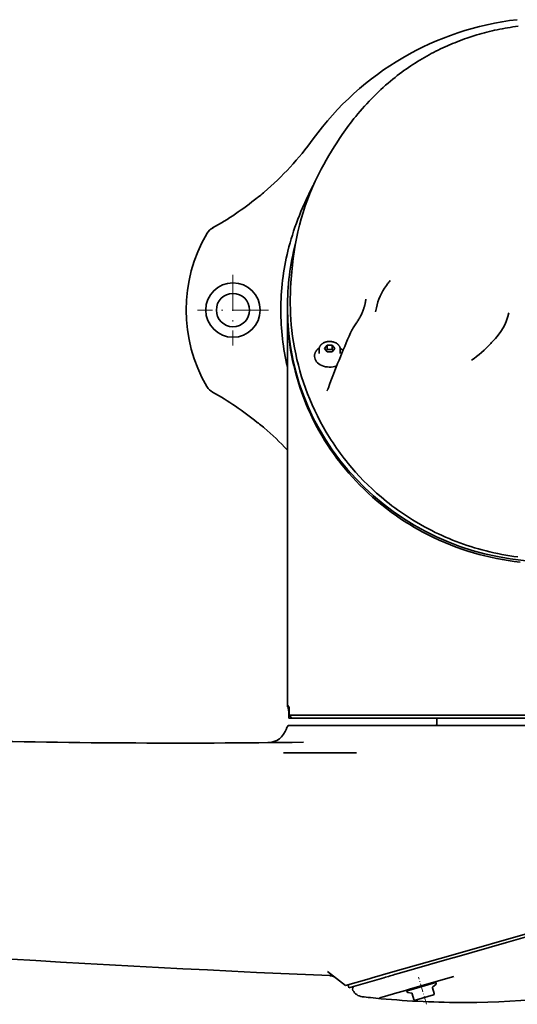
# Model space of a CAD drawing. Extents: x -922 to 7836, y -4841 to 1297.
# Tile 5 of 89: x -176 to -11, y -3818 to -3492. Entities that reach past the tile are written whole.
import ezdxf

# ---------------------------------------------------------------- set-up
doc = ezdxf.new("R2010")
doc.units = 0
doc.linetypes.add('DASHDOT', pattern=[18.5, 12, -3, 0.5, -3])

msp = doc.modelspace()

# ---------------------------------------------------------------- linework, layer by layer
at = {"color": 7, "lineweight": 35}
for p, q in [((-97.018341, -3550.839111), (-97.005699, -3550.856934)), ((-113.612526, -3562.675781), (-113.657089, -3562.751953)), ((-85.554703, -3575.36377), (-85.820404, -3578.943604)), ((-53.856525, -3579.349365), (-54.220924, -3579.844238)), ((-87, -3587.307617), (-87, -3587.292969)), ((-87, -3588.014648), (-87, -3587.307617)), ((-87, -3644.239502), (-87, -3588.007813)), ((-57.555065, -3587.302246), (-57.806255, -3588.553467)), ((-65.226898, -3593.91333), (-64.129044, -3592.273926)), ((-73.866028, -3599.669189), (-74.732048, -3600.72998)), ((-73.866028, -3601.083496), (-73.866028, -3599.669189)), ((-72.133972, -3599.669189), (-73.866028, -3599.669189)), ((-71.267952, -3600.72998), (-72.133972, -3599.669189)), ((-72.133972, -3601.083496), (-72.133972, -3599.669189)), ((-78, -3603.12793), (-78, -3603.346191)), ((-76.5, -3600.977539), (-76.5, -3602.363037)), ((-74.732048, -3600.72998), (-73.866028, -3601.790527)), ((-73.866028, -3601.083496), (-74.154701, -3601.437012)), ((-72.133972, -3601.083496), (-73.866028, -3601.083496)), ((-73.866028, -3601.790527), (-72.133972, -3601.790527)), ((-72.133972, -3601.790527), (-71.267952, -3600.72998)), ((-71.845299, -3601.437012), (-72.133972, -3601.083496)), ((-69.5, -3600.977295), (-69.5, -3602.362793)), ((-113.612526, -3613.324219), (-113.657082, -3613.248047)), ((-97.018341, -3625.160889), (-97.005699, -3625.143066)), ((-87, -3644.236572), (-87, -3719.317871)), ((-86.998909, -3719.317871), (-87, -3719.317871)), ((-86.5, -3719.499756), (-87, -3719.317871)), ((-86.998909, -3719.317871), (-86.499641, -3719.499756)), ((-86.5, -3719.499756), (-86.5, -3723)), ((-86.499641, -3719.499756), (-86.499641, -3723)), ((-86.499641, -3719.499756), (-86.404945, -3719.499756)), ((-86.4049, -3719.499756), (-86.4049, -3722)), ((-85.625389, -3723), (-86.499641, -3723)), ((-86.4049, -3722), (0, -3722)), ((0, -3723), (-85.625511, -3723)), ((-37.500118, -3723), (-37.500118, -3725)), ((-75.810036, -3725.5), (-86.688377, -3725.5)), ((-74.193008, -3725.5), (-75.810043, -3725.5)), ((-74.192986, -3725.5), (-69.376266, -3725.5)), ((-69.376266, -3725.5), (-65.913261, -3725.5)), ((-65.913223, -3725.5), (0.033111, -3725.5)), ((-74.267296, -3734.5), (-88.2845, -3734.5)), ((-87.790939, -3734.5), (-87.558502, -3734.5)), ((-73.969597, -3734.5), (-74.267296, -3734.5)), ((-64.162643, -3734.5), (-73.969627, -3734.5)), ((-64.121925, -3734.5), (-64.162682, -3734.5)), ((-32.173862, -3801.304688), (-7.535019, -3794.239746)), ((-14.459647, -3797.265625), (-4.450682, -3794.395508)), ((-31.75713, -3802.225586), (-14.459647, -3797.265625)), ((-52.908112, -3807.250244), (-32.173862, -3801.304688)), ((-49.896473, -3807.427002), (-35.04047, -3803.166992)), ((-35.04047, -3803.166992), (-35.008133, -3803.157715)), ((-35.008133, -3803.157715), (-31.866249, -3802.256836)), ((-31.866249, -3802.256836), (-31.75713, -3802.225586)), ((-67.807388, -3811.522461), (-73.781906, -3806.854736)), ((-58.945122, -3808.981201), (-52.908112, -3807.250244)), ((-54.514374, -3808.750977), (-53.570015, -3808.480225)), ((-53.570015, -3808.480225), (-52.992405, -3808.314697)), ((-52.992409, -3808.314697), (-52.059105, -3808.047119)), ((-52.059105, -3808.047119), (-51.592632, -3807.91333)), ((-51.592632, -3807.91333), (-49.896473, -3807.427002)), ((-31.928408, -3808.516357), (-44.705231, -3812.180176)), ((-67.807388, -3811.522461), (-59.888298, -3809.251709)), ((-66.621941, -3812.2229), (-66.897575, -3811.261475)), ((-66.616913, -3812.221436), (-55.107086, -3808.920898)), ((-59.888298, -3809.251709), (-58.945118, -3808.981201)), ((-55.107086, -3808.920898), (-54.514374, -3808.750977)), ((-37.880325, -3810.535156), (-46.904568, -3813.122803)), ((-38.847363, -3811.976318), (-37.886749, -3811.141113)), ((-38.360958, -3810.673096), (-38.443649, -3810.384766)), ((-37.795185, -3810.832031), (-37.880325, -3810.535156)), ((-66.621941, -3812.2229), (-66.616928, -3812.221436)), ((-54.917404, -3815.108398), (-56.487659, -3815.558594)), ((-54.883427, -3815.098633), (-54.918293, -3815.108643)), ((-54.883427, -3815.098633), (-50.742752, -3813.911377)), ((-48.715675, -3813.330078), (-50.742752, -3813.911377)), ((-47.579296, -3813.00415), (-48.715683, -3813.330078)), ((-46.287796, -3812.634033), (-47.579304, -3813.00415)), ((-46.904568, -3813.122803), (-47.492943, -3813.291504)), ((-47.407803, -3813.588379), (-47.492943, -3813.291504)), ((-45.909203, -3814.001221), (-47.166355, -3813.802002)), ((-47.01231, -3813.153809), (-47.095001, -3812.865479)), ((-44.705235, -3812.180176), (-46.287792, -3812.634033)), ((-45.127666, -3816.098389), (-45.667755, -3814.214844)), ((-38.638802, -3814.601807), (-44.324074, -3816.231934)), ((-38.398834, -3814.168945), (-38.938923, -3812.2854)), ((-59.493572, -3815.525146), (-59.547066, -3815.519775)), ((-44.324074, -3816.231934), (-44.694752, -3816.338379))]:
    msp.add_line(p, q, dxfattribs=at)
at = {"color": 7, "linetype": 'DASHDOT', "lineweight": 13}
for p, q in [((-105, -3576.300049), (-105, -3599.699951)), ((-93.300003, -3588), (-116.699997, -3588))]:
    msp.add_line(p, q, dxfattribs=at)
at = {"color": 7, "linetype": 'DASHDOT', "lineweight": 13, "ltscale": 0.232638}
msp.add_line((-41.021088, -3817.721924), (-43.586002, -3808.776855), dxfattribs=at)
at = {"color": 7, "lineweight": 35}
for points in [[(-10.637116, -3494.081543), (-11.513145, -3494.196045), (-12.387937, -3494.319824), (-13.259495, -3494.452393), (-14.12963, -3494.593994), (-14.995576, -3494.744141), (-15.859918, -3494.903076), (-16.720224, -3495.070801), (-17.578749, -3495.24707), (-18.432928, -3495.432129), (-19.285147, -3495.625732), (-20.132721, -3495.827637), (-20.978161, -3496.03833), (-21.818672, -3496.25708), (-22.656874, -3496.484375), (-23.489874, -3496.719727), (-24.320395, -3496.963623), (-25.967867, -3497.475342), (-27.598457, -3498.019043), (-28.411972, -3498.304443), (-29.222466, -3498.598389), (-30.027256, -3498.899658), (-30.828857, -3499.209473), (-31.624517, -3499.526367), (-32.416821, -3499.851807), (-33.985561, -3500.524902), (-34.769291, -3500.875977), (-35.549267, -3501.235107), (-36.32317, -3501.601563), (-37.093151, -3501.976318), (-37.862858, -3502.361084), (-38.628403, -3502.753906), (-39.38784, -3503.154053), (-40.142948, -3503.562256), (-40.914543, -3503.990234), (-41.681362, -3504.426758), (-42.442108, -3504.871094), (-43.19788, -3505.32373), (-43.952343, -3505.787109), (-44.701588, -3506.259033), (-45.453674, -3506.744629), (-46.200226, -3507.238525), (-46.948208, -3507.745605), (-47.69035, -3508.261475), (-48.426903, -3508.785889), (-49.157417, -3509.318604), (-49.896233, -3509.870605), (-50.628586, -3510.431152), (-51.356041, -3511.001465), (-52.076839, -3511.580078), (-52.889999, -3512.249512), (-53.694309, -3512.929688), (-54.497776, -3513.627441), (-55.292019, -3514.335693), (-56.085888, -3515.0625), (-56.870178, -3515.799561), (-57.652199, -3516.553955), (-58.424339, -3517.318359), (-59.198036, -3518.104736), (-59.961483, -3518.900879), (-60.720917, -3519.713623), (-61.469906, -3520.535889), (-62.21328, -3521.373047), (-62.946083, -3522.219482), (-63.672424, -3523.079834), (-64.38813, -3523.949219), (-64.965927, -3524.666992), (-65.536652, -3525.390381), (-66.103905, -3526.123779), (-66.66407, -3526.862793), (-67.757149, -3528.348145), (-68.831093, -3529.865479), (-69.765228, -3531.234619), (-70.677582, -3532.618652), (-71.574699, -3534.026367), (-72.450249, -3535.447998), (-73.313644, -3536.897705), (-74.155594, -3538.360107), (-74.979225, -3539.839844), (-75.781868, -3541.330811)], [(-97.005699, -3550.856934), (-97.005325, -3550.857422), (-97.00415, -3550.857666), (-97.002388, -3550.857666), (-96.997124, -3550.855957), (-96.984924, -3550.850098), (-96.945724, -3550.825684), (-96.853706, -3550.761719), (-96.729279, -3550.670166), (-96.580688, -3550.557617), (-96.401962, -3550.419189), (-96.208427, -3550.26709), (-95.792854, -3549.93335), (-95.354187, -3549.572998), (-94.90271, -3549.194092), (-94.689888, -3549.012451)], [(-85.820404, -3578.943604), (-85.931374, -3580.68457), (-86.006279, -3582.42749), (-86.045067, -3584.170166), (-86.047783, -3585.91333), (-86.014435, -3587.656738), (-85.945023, -3589.398682), (-85.839439, -3591.141113), (-85.6978, -3592.880859), (-85.499023, -3594.802734), (-85.255882, -3596.722412), (-84.968239, -3598.638916), (-84.635933, -3600.552246), (-84.258781, -3602.461426), (-83.836586, -3604.366211), (-83.369125, -3606.266113), (-82.856155, -3608.160156), (-82.297424, -3610.047852), (-81.692642, -3611.928711), (-81.041504, -3613.802002), (-80.343712, -3615.666992), (-79.598938, -3617.522949), (-78.806824, -3619.369385), (-77.967003, -3621.205078), (-77.079109, -3623.029541), (-76.142784, -3624.841797), (-75.157585, -3626.640869), (-74.123093, -3628.426025), (-73.58638, -3629.314453), (-73.038864, -3630.196045), (-72.477081, -3631.07666), (-71.904541, -3631.950195), (-71.317429, -3632.82251), (-70.719597, -3633.6875), (-70.106934, -3634.550781), (-69.483597, -3635.40625), (-68.845154, -3636.260254), (-68.196083, -3637.105957), (-67.549057, -3637.927979), (-66.892006, -3638.741699), (-65.669586, -3640.203613), (-64.414848, -3641.637939), (-63.110336, -3643.063232), (-61.773998, -3644.45874), (-60.38636, -3645.843262), (-58.967403, -3647.195801), (-57.495586, -3648.535645), (-55.993137, -3649.840576), (-55.113598, -3650.576904), (-54.224316, -3651.301514), (-53.317081, -3652.020508), (-52.400246, -3652.727295), (-51.465271, -3653.428223), (-50.520866, -3654.116211), (-49.557953, -3654.797852), (-48.585789, -3655.466309), (-47.595016, -3656.127686), (-46.595203, -3656.775146), (-45.576504, -3657.415039), (-44.548981, -3658.040527), (-43.502644, -3658.657715), (-42.447723, -3659.26001), (-41.374043, -3659.853027), (-40.292049, -3660.430908), (-39.191471, -3660.998535), (-38.082878, -3661.550293), (-36.955982, -3662.091309), (-35.821388, -3662.615723), (-34.668877, -3663.128418), (-33.509018, -3663.624268), (-32.331711, -3664.107422), (-31.14743, -3664.572998), (-29.946283, -3665.024902), (-28.738571, -3665.459229), (-27.514721, -3665.878662), (-26.284744, -3666.279785), (-25.039518, -3666.665283), (-23.788633, -3667.032227), (-22.523483, -3667.382324), (-21.253174, -3667.713623), (-19.969706, -3668.027344), (-18.681604, -3668.321533), (-17.381556, -3668.597656), (-16.077427, -3668.85376), (-14.762682, -3669.091064), (-13.444438, -3669.308105), (-12.117022, -3669.505859), (-10.786707, -3669.682861)], [(-61.061035, -3584.364502), (-61.077595, -3584.561523), (-61.097897, -3584.758301), (-61.122635, -3584.960938), (-61.151066, -3585.16333), (-61.184074, -3585.37085), (-61.220722, -3585.578125), (-61.262028, -3585.790039), (-61.306908, -3586.001465), (-61.356491, -3586.217285), (-61.409573, -3586.432373), (-61.467361, -3586.651367), (-61.528568, -3586.869385), (-61.594452, -3587.091064), (-61.663673, -3587.311768), (-61.737511, -3587.5354), (-61.814602, -3587.757813), (-61.918346, -3588.04248), (-62.027111, -3588.324951), (-62.142868, -3588.611084), (-62.263474, -3588.894775), (-62.390793, -3589.181152), (-62.522785, -3589.465576), (-62.661186, -3589.751465), (-62.804089, -3590.035156), (-62.953068, -3590.319824), (-63.106384, -3590.602295), (-63.265427, -3590.884766), (-63.428646, -3591.165283), (-63.597248, -3591.445313), (-63.769875, -3591.7229), (-63.947517, -3591.999512), (-64.129044, -3592.273926)], [(-9.960427, -3671.447754), (-11.935831, -3671.205811), (-13.902292, -3670.920654), (-15.858424, -3670.592773), (-17.802872, -3670.222412), (-19.734318, -3669.810547), (-21.651478, -3669.357178), (-23.553108, -3668.863037), (-25.438007, -3668.329102), (-27.305012, -3667.755615), (-29.250065, -3667.110107), (-31.172878, -3666.422607), (-33.072311, -3665.693848), (-34.94725, -3664.925049), (-36.796631, -3664.116943), (-38.619434, -3663.270264), (-40.414707, -3662.386475), (-42.181587, -3661.466553), (-43.919285, -3660.510986), (-45.12188, -3659.819336), (-46.309494, -3659.111084), (-47.481892, -3658.386719), (-48.35107, -3657.833008), (-49.211479, -3657.270264), (-50.905655, -3656.119385), (-52.563808, -3654.935303), (-54.185394, -3653.71875), (-55.769928, -3652.471191), (-57.31699, -3651.193604), (-58.826202, -3649.887207), (-60.297256, -3648.552979), (-61.729877, -3647.191895), (-63.00499, -3645.926025), (-64.247681, -3644.63916), (-65.457817, -3643.33252), (-66.635277, -3642.006348), (-67.779953, -3640.661621), (-68.891747, -3639.299072), (-69.970573, -3637.919434), (-70.584641, -3637.106934), (-71.187454, -3636.288818), (-71.778999, -3635.465576), (-72.359268, -3634.636963), (-72.928253, -3633.803223), (-73.485947, -3632.9646), (-74.567421, -3631.272949), (-75.603653, -3629.562988), (-76.594612, -3627.835693), (-77.540291, -3626.092041), (-78.440681, -3624.333008), (-79.295799, -3622.559326), (-80.105652, -3620.771973), (-80.870285, -3618.971924), (-81.589722, -3617.159912), (-82.264015, -3615.336914), (-82.893219, -3613.503418), (-83.477379, -3611.660645), (-84.016548, -3609.809082), (-84.471504, -3608.104248), (-84.888748, -3606.393066), (-85.268318, -3604.67627), (-85.610214, -3602.954346), (-85.914459, -3601.228027), (-86.202255, -3599.349365), (-86.445778, -3597.466309), (-86.64505, -3595.580078), (-86.800095, -3593.691162), (-86.910927, -3591.800049), (-86.977562, -3589.907715), (-87, -3588.014648)], [(-71.363693, -3598.696045), (-71.520485, -3598.63916), (-71.680794, -3598.588135), (-71.844177, -3598.542969), (-72.010269, -3598.50415), (-72.178673, -3598.471191), (-72.349007, -3598.44458), (-72.520851, -3598.424072), (-72.693825, -3598.409668), (-72.867508, -3598.401855), (-73.041504, -3598.400146), (-73.215401, -3598.404785), (-73.388794, -3598.415771), (-73.561279, -3598.432861), (-73.73246, -3598.456543), (-73.901924, -3598.486084), (-74.06926, -3598.521973), (-74.234131, -3598.563721), (-74.396072, -3598.611816), (-74.553207, -3598.665039), (-74.703735, -3598.7229), (-74.859322, -3598.790039), (-75.007416, -3598.862061), (-75.149292, -3598.938721), (-75.286011, -3599.020752), (-75.378578, -3599.081299), (-75.46833, -3599.144531), (-75.555153, -3599.210205), (-75.638924, -3599.27832), (-75.74749, -3599.374512), (-75.849907, -3599.474854), (-75.914635, -3599.543945), (-76.003319, -3599.647461), (-76.085541, -3599.754395), (-76.154259, -3599.854248), (-76.205284, -3599.936279), (-76.252548, -3600.019775), (-76.295937, -3600.10498), (-76.335365, -3600.191162), (-76.370781, -3600.279053), (-76.402061, -3600.36792), (-76.429115, -3600.457764), (-76.451889, -3600.548584), (-76.475159, -3600.668701), (-76.48671, -3600.751465), (-76.49469, -3600.834473), (-76.499077, -3600.917725), (-76.5, -3600.977539)], [(-69.5, -3600.977295), (-69.501587, -3600.89917), (-69.506325, -3600.821289), (-69.514214, -3600.743652), (-69.52523, -3600.66626), (-69.539894, -3600.58667), (-69.555946, -3600.515137), (-69.574654, -3600.444336), (-69.595985, -3600.374023), (-69.619904, -3600.304199), (-69.642906, -3600.243652), (-69.693542, -3600.126953), (-69.750099, -3600.014893), (-69.812073, -3599.907471), (-69.878883, -3599.804932), (-69.95752, -3599.697021), (-70.034035, -3599.602539), (-70.099777, -3599.528076), (-70.168747, -3599.455811), (-70.240852, -3599.385254), (-70.319145, -3599.314209), (-70.41893, -3599.230713), (-70.539024, -3599.13916), (-70.644592, -3599.065674), (-70.778534, -3598.980957), (-70.917778, -3598.901367), (-71.045921, -3598.835205), (-71.127968, -3598.795898), (-71.211388, -3598.758545), (-71.363693, -3598.696045)], [(-76.438431, -3600.492432), (-76.561432, -3600.57959), (-76.680367, -3600.669922), (-76.791107, -3600.759766), (-76.888306, -3600.844238), (-76.984039, -3600.932617), (-77.076065, -3601.023438), (-77.164276, -3601.116455), (-77.217819, -3601.17627), (-77.286377, -3601.256348), (-77.34951, -3601.334961), (-77.411751, -3601.416992), (-77.505013, -3601.550293), (-77.579384, -3601.667725), (-77.647133, -3601.785645), (-77.709236, -3601.905273), (-77.765602, -3602.026855), (-77.816124, -3602.150146), (-77.860695, -3602.274658), (-77.899216, -3602.400635), (-77.93177, -3602.528564), (-77.955391, -3602.642578), (-77.973999, -3602.75708), (-77.987633, -3602.871826), (-77.996262, -3602.987061), (-78, -3603.12793)], [(-73.920731, -3614.710449), (-73.860672, -3614.633789), (-73.830612, -3614.589355), (-73.790268, -3614.525635), (-73.746307, -3614.450195), (-73.696457, -3614.35791), (-73.634491, -3614.23291), (-73.572807, -3614.097168), (-73.510361, -3613.947266), (-73.448074, -3613.784424)], [(-97.005699, -3625.143066), (-97.005325, -3625.142578), (-97.00415, -3625.142334), (-97.002388, -3625.142334), (-96.997124, -3625.144043), (-96.984924, -3625.149902), (-96.945724, -3625.174316), (-96.853706, -3625.238281), (-96.729279, -3625.329834), (-96.580688, -3625.442383), (-96.401962, -3625.580811), (-96.208427, -3625.73291), (-95.792854, -3626.06665), (-95.354187, -3626.427002), (-94.90271, -3626.805908), (-94.689888, -3626.987549)], [(-86.871277, -3718.774414), (-86.879898, -3718.772217), (-86.89621, -3718.773926), (-86.903931, -3718.777588), (-86.918587, -3718.79126), (-86.928879, -3718.806885), (-86.93866, -3718.827393), (-86.948051, -3718.853271), (-86.95694, -3718.884766), (-86.972977, -3718.966309), (-86.986359, -3719.077637), (-86.994041, -3719.184814), (-86.998909, -3719.317871)], [(-86.74955, -3718.938477), (-86.774658, -3718.891113), (-86.797409, -3718.852539), (-86.81813, -3718.822266), (-86.837189, -3718.799316), (-86.854851, -3718.783691), (-86.871277, -3718.774414)], [(-72.915642, -3808.240723), (-72.766609, -3808.25293), (-72.692268, -3808.260254), (-72.581184, -3808.274414), (-72.470207, -3808.293701), (-72.360046, -3808.317383), (-72.250816, -3808.345703), (-72.142746, -3808.377441), (-72.035942, -3808.412842), (-71.930656, -3808.452637), (-71.855003, -3808.484375), (-71.78019, -3808.517822), (-71.632744, -3808.589844), (-71.536827, -3808.639893), (-71.442207, -3808.692627), (-71.383606, -3808.726807), (-71.379532, -3808.729004)]]:
    msp.add_lwpolyline(points, dxfattribs=at)
for radius in [9, 5.5]:
    msp.add_circle((-105, -3588), radius, dxfattribs=at)
for centre, radius, start, end in [((0.000043, -3588.132813), 96.829869, 96.482351, 144.123849), ((-160.916855, -3471.742188), 101.767823, 310.599284, 324.120118), ((0, -3588), 88.662674, 151.647917, 157.072918), ((-161.20607, -3472.218994), 101.494784, 299.169331, 309.229192), ((-2.335494, -3589.182617), 86.995854, 151.739865, 166.22059), ((-109.30127, -3565.208252), 5, 117.257737, 149.570215), ((-70.5, -3588), 50, 149.671192, 210.328822), ((0, -3587.292969), 87, 165.730032, 180.000005), ((-6.997932, -3588.002441), 82.186017, 166.245479, 179.99827), ((-37.734329, -3591.226318), 20.024661, 139.632399, 143.621625), ((-6.999196, -3587.997803), 82.184747, 180.001566, 193.244565), ((226.791122, -3723.821533), 319.768289, 156.339383, 159.872189), ((-56.613861, -3599.693115), 10.372083, 146.137198, 156.110052), ((-43.415943, -3578.280762), 31.496792, 303.323056, 318.770847), ((-12.545906, -3605.327393), 9.545677, 134.319304, 138.796028), ((-71.81041, -3603.84375), 4.035161, 37.498387, 56.142628), ((-109.30127, -3610.791748), 5, 210.429785, 242.742277), ((-161.206055, -3703.781006), 101.494751, 50.770804, 60.821469), ((-160.962357, -3704.303955), 101.832657, 43.422566, 49.398216), ((-71.02079, -3716.548828), 16.021274, 190.234241, 194.927565), ((-82.874374, -3716.941162), 4.35991, 207.267818, 215.931544), ((-43.529934, -3689.388916), 53.86782, 217.256928, 218.605508), ((-93.560341, -3724.637695), 6.500001, 270.569642, 343.202934), ((-38.000118, -3725), 0.5, 270.000004, 360), ((-123.320877, -731.301758), 2999.983962, 268.535366, 270.7954), ((184.204514, 2186.247559), 5999.999999, 265.063854, 267.54393), ((-64.425491, -3812.633301), 1, 106.000001, 207.738609), ((-38.083565, -3810.914795), 0.3, 310.999997, 16), ((-61.770245, -3811.237061), 4, 207.74018, 262.948667), ((-47.119427, -3813.505859), 0.3, 196, 261.000001), ((-45.956131, -3814.297607), 0.3, 16, 80.999999), ((-38.650543, -3812.202637), 0.3, 130.999996, 196), ((-38.735275, -3814.265381), 0.35, 286.000002, 16), ((-28.713587, -3517.108643), 300.001623, 269.449682, 280.550222), ((-42.033314, -3651.689941), 164.763152, 262.948039, 263.898125), ((-28.713089, -3517.418213), 299.692009, 264.10329, 269.445803), ((-44.791222, -3816.001953), 0.35, 196, 286.000002)]:
    msp.add_arc(centre, radius, start, end, dxfattribs=at)
for centre, major_axis, ratio, start_param, end_param in [((4.115566, -3584.478516), (73.624229, -53.233154), 0.969464, 3.2766019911, 3.6798131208), ((-35.014103, -3590.868408), (22.890335, -0.222412), 0.881852, 2.574898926, 2.9750152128), ((0.000564, -3587.292236), (87.000565, 0.007568), 0.965519, 3.1416886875, 4.7122998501), ((-34.844452, -3588.330322), (20.840975, 6.288574), 0.785264, 5.2976684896, 5.885531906), ((-73, -3603.346191), (-5, 0), 0.707107, 0.0000389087, 2.0563458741), ((-84.267609, -3724.649658), (3.046224, 2.262451), 0.26259, 2.2728455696, 2.8017557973)]:
    msp.add_ellipse(centre, major_axis=major_axis, ratio=ratio, start_param=start_param, end_param=end_param, dxfattribs=at)

doc.saveas('drawing.dxf')
